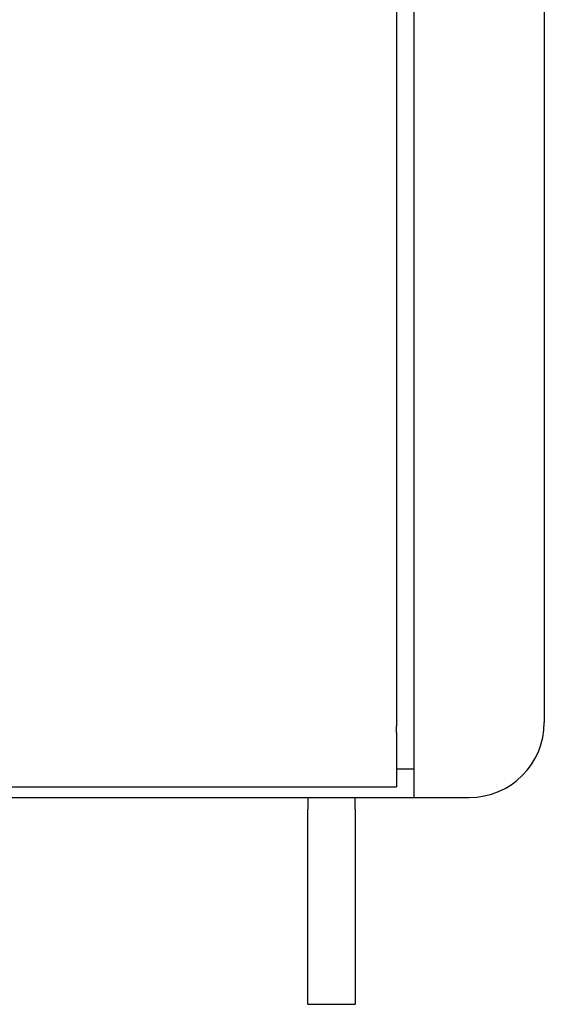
# Model space of a CAD drawing. Extents: x 1917 to 3682, y 1570 to 2675.
# Tile 110 of 166: x 2243 to 2287, y 2328 to 2411. Entities that reach past the tile are written whole.
import ezdxf

# ---------------------------------------------------------------- set-up
doc = ezdxf.new("R2010")
doc.units = 0
doc.header["$MEASUREMENT"] = 0
doc.layers.add('KF_SEQUENZA_10_NW_FRONT', color=7, linetype='CONTINUOUS')
doc.layers.add('KF_SEQUENZA_5_NW_REAR', color=7, linetype='CONTINUOUS')

# ---------------------------------------------------------------- blocks, each defined once
blk = doc.blocks.new('KF_SEQUENZA_5_NW_FRONT')
at = {"layer": 'KF_SEQUENZA_10_NW_FRONT'}
for p, q in [((173, -301.4788), (173, -6.5213)), ((171.5, -6.9172), (171.5, -300.9927)), ((184, -7.35), (184, -300.65)), ((171.5, -301.4918), (171.5, -300.9927)), ((171.5, -301.4918), (171.5, -306.1)), ((173, -307), (173, -301.4788)), ((173, -304.6), (171.5, -304.6)), ((-171.5, -306.1), (171.5, -306.1)), ((106.9971, -307), (173, -307)), ((164, -307), (164, -307.9996)), ((168, -307.9996), (168, -307)), ((173, -307), (177.65, -307)), ((164, -324.5), (164, -307.9996)), ((168, -307.9996), (168, -324.5)), ((164, -324.5), (168, -324.5))]:
    blk.add_line(p, q, dxfattribs=at)
blk.add_arc((177.65, -300.65), 6.35, 270, 0, dxfattribs=at)

msp = doc.modelspace()

# ---------------------------------------------------------------- block references
at = {"layer": 'KF_SEQUENZA_5_NW_REAR'}
msp.add_blockref('KF_SEQUENZA_5_NW_FRONT', (2103.275, 2652.436), dxfattribs=at)

doc.saveas('drawing.dxf')
